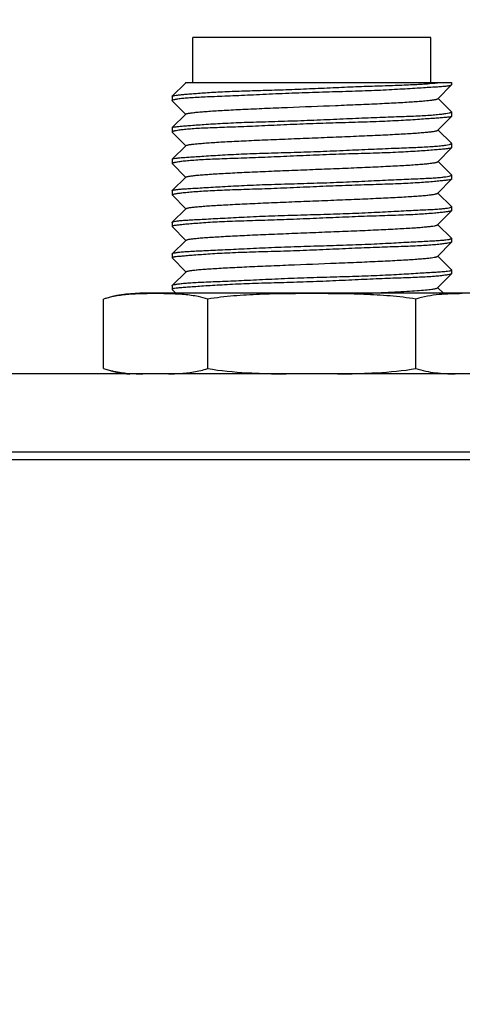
# Model space of a CAD drawing. Header units: millimetres. Extents: x 0 to 776, y 0 to 509.
# Tile 87 of 100: x 569 to 579, y 334 to 356. Entities that reach past the tile are written whole.
import ezdxf

# ---------------------------------------------------------------- set-up
doc = ezdxf.new("R2010")
doc.units = ezdxf.units.MM
doc.layers.add('DM', color=4, linetype='Continuous')
doc.layers.add('SLD-0', color=179, linetype='Continuous')
doc.styles.add('SLDTEXTSTYLE0', font='ROMANS', dxfattribs={"width": 0.84})
doc.styles.add('SLDTEXTSTYLE1', font='ROMANS', dxfattribs={"width": 0.97})
doc.dimstyles.new('SLDDIMSTYLE4', dxfattribs={"dimtxt": 3, "dimasz": 3.302, "dimexe": 0, "dimexo": 0.0625, "dimgap": 0.75, "dimtad": 1, "dimrnd": 1e-09, "dimzin": 12, "dimdsep": 46, "dimtxsty": 'SLDTEXTSTYLE0', "dimblk1": 'NONE', "dimblk2": 'NONE', "dimsah": 1, "dimcen": 0.09, "dimadec": 0, "dimazin": 3, "dimtol": 1, "dimtp": 0.3, "dimtm": 0.3, "dimtfac": 1, "dimtofl": 0, "dimtmove": 0, "dimatfit": 3, "dimldrblk": 'NONE', "dimfxl": 1, "dimfrac": 2, "dimtolj": 1, "dimtzin": 0, "dimarcsym": 0})

# ---------------------------------------------------------------- blocks, each defined once
blk = doc.blocks.new('_D_15')
at = {"layer": 'DM', "color": 7}
for p, q in [((541.336, 297.238), (541.336, 367.642)), ((636.336, 302.804), (636.336, 367.642)), ((543.836, 367.142), (633.836, 367.142))]:
    blk.add_line(p, q, dxfattribs=at)
for points in [[(543.836, 367.558), (543.836, 366.725), (541.336, 367.142)], [(633.836, 366.725), (633.836, 367.558), (636.336, 367.142)]]:
    blk.add_solid(points, dxfattribs=at)
at = {"layer": 'DM', "color": 7, "insert": (577.36, 371.462), "char_height": 3, "attachment_point": 1, "style": 'SLDTEXTSTYLE1'}
blk.add_mtext('95.00±0.30', dxfattribs=at)
blk = doc.blocks.new('_None')

msp = doc.modelspace()

# ---------------------------------------------------------------- linework, layer by layer
at = {"layer": 'SLD-0', "color": 7, "linetype": 'Continuous'}
for p, q in [((573.202, 354.71), (573.202, 355.71)), ((578.482, 355.71), (573.202, 355.71)), ((578.482, 354.71), (578.482, 355.71)), ((572.743, 354.409), (573.044, 354.703)), ((573.038, 354.71), (578.942, 354.71)), ((573.045, 354.704), (573.039, 354.71)), ((573.044, 354.703), (573.05, 354.708)), ((573.05, 354.708), (573.051, 354.71)), ((578.939, 354.657), (578.635, 354.35)), ((578.939, 354.657), (578.942, 354.662)), ((578.942, 354.71), (578.942, 354.662)), ((572.742, 354.406), (572.743, 354.409)), ((572.742, 354.406), (572.742, 354.311)), ((578.641, 354.353), (578.94, 354.06)), ((572.742, 354.311), (572.744, 354.307)), ((573.039, 354.01), (572.744, 354.307)), ((572.743, 353.711), (573.044, 354.004)), ((573.044, 354.004), (573.039, 354.01)), ((573.044, 354.004), (573.048, 354.009)), ((578.94, 353.957), (578.64, 353.655)), ((578.942, 354.057), (578.94, 354.06)), ((578.942, 353.961), (578.94, 353.957)), ((578.942, 354.057), (578.942, 353.961)), ((572.742, 353.708), (572.743, 353.711)), ((572.742, 353.708), (572.742, 353.611)), ((572.742, 353.611), (572.743, 353.608)), ((573.039, 353.31), (572.743, 353.608)), ((578.64, 353.655), (578.636, 353.651)), ((578.642, 353.653), (578.94, 353.362)), ((572.744, 353.012), (573.044, 353.305)), ((573.044, 353.305), (573.039, 353.31)), ((573.044, 353.305), (573.048, 353.309)), ((578.94, 353.259), (578.635, 352.951)), ((578.942, 353.358), (578.94, 353.362)), ((578.942, 353.262), (578.94, 353.259)), ((578.942, 353.358), (578.942, 353.262)), ((572.742, 353.008), (572.744, 353.012)), ((572.742, 353.008), (572.742, 352.913)), ((572.742, 352.913), (572.743, 352.911)), ((573.04, 352.61), (572.743, 352.91)), ((578.641, 352.954), (578.939, 352.662)), ((572.745, 352.312), (573.05, 352.61)), ((573.045, 352.606), (573.04, 352.61)), ((578.942, 352.657), (578.939, 352.662)), ((578.942, 352.657), (578.942, 352.564)), ((578.941, 352.562), (578.637, 352.256)), ((578.942, 352.564), (578.941, 352.562)), ((572.742, 352.306), (572.745, 352.312)), ((572.742, 352.306), (572.742, 352.216)), ((573.048, 351.906), (572.743, 352.213)), ((578.637, 352.256), (578.633, 352.251)), ((578.639, 352.254), (578.939, 351.961)), ((578.942, 351.955), (578.939, 351.961)), ((578.942, 351.955), (578.942, 351.867)), ((572.745, 351.61), (573.048, 351.906)), ((573.048, 351.906), (573.052, 351.91)), ((578.941, 351.864), (578.634, 351.556)), ((578.942, 351.867), (578.941, 351.865)), ((572.742, 351.604), (572.745, 351.61)), ((572.742, 351.604), (572.742, 351.518)), ((572.742, 351.518), (572.743, 351.515)), ((573.05, 351.206), (572.743, 351.515)), ((578.634, 351.556), (578.63, 351.551)), ((578.636, 351.554), (578.939, 351.258)), ((572.745, 350.907), (573.05, 351.206)), ((573.05, 351.206), (573.055, 351.21)), ((578.94, 351.166), (578.628, 350.851)), ((578.942, 351.252), (578.939, 351.259)), ((578.942, 351.169), (578.94, 351.166)), ((578.942, 351.252), (578.942, 351.169)), ((572.742, 350.901), (572.745, 350.907)), ((572.742, 350.901), (572.742, 350.819)), ((578.634, 350.854), (578.927, 350.567)), ((572.742, 350.819), (572.743, 350.816)), ((573.046, 350.51), (572.743, 350.816)), ((572.744, 350.205), (573.056, 350.51)), ((573.051, 350.505), (573.046, 350.51)), ((578.94, 350.465), (578.628, 350.15)), ((578.927, 350.567), (578.939, 350.556)), ((578.942, 350.55), (578.939, 350.556)), ((578.942, 350.469), (578.94, 350.465)), ((578.942, 350.55), (578.942, 350.469)), ((572.742, 350.2), (572.744, 350.205)), ((572.742, 350.2), (572.742, 350.119)), ((579.661, 350.03), (572.023, 350.03)), ((572.691, 350.019), (572.679, 350.02)), ((572.691, 350.019), (572.679, 350.02)), ((572.742, 350.119), (572.744, 350.115)), ((572.754, 350.105), (572.744, 350.115)), ((572.828, 350.03), (572.754, 350.105)), ((578.634, 350.154), (578.76, 350.03)), ((571.223, 348.36), (571.223, 349.9)), ((573.532, 348.36), (573.532, 349.9)), ((578.151, 348.36), (578.151, 349.9)), ((653.533, 348.239), (524.145, 348.239)), ((572.662, 348.24), (572.691, 348.24)), ((572.662, 348.239), (572.676, 348.24)), ((572.676, 348.24), (572.691, 348.24)), ((522.417, 346.513), (655.262, 346.513)), ((655.335, 346.336), (522.344, 346.336))]:
    msp.add_line(p, q, dxfattribs=at)
for centre, radius, start, end in [((572.023, 347.503), 2.527, 90, 108.4598), ((572.023, 350.756), 2.527, 251.5402, 265.1027), ((572.284, 355.948), 7.711, 268.065, 268.5833)]:
    msp.add_arc(centre, radius, start, end, dxfattribs=at)
for points, knots in [([(572.742, 354.311), (572.742, 354.313), (572.747, 354.319), (572.766, 354.328), (572.809, 354.34), (572.881, 354.352), (572.981, 354.364), (573.107, 354.375), (573.259, 354.384), (573.436, 354.393), (573.635, 354.401), (573.855, 354.409), (574.183, 354.423), (574.628, 354.444), (575.192, 354.471), (575.781, 354.493), (576.372, 354.51), (576.856, 354.523), (577.227, 354.537), (577.488, 354.549), (577.733, 354.563), (577.961, 354.576), (578.169, 354.589), (578.355, 354.6), (578.517, 354.611), (578.654, 354.619), (578.765, 354.627), (578.84, 354.634), (578.887, 354.64), (578.911, 354.645), (578.928, 354.65), (578.937, 354.654), (578.939, 354.657)], [0, 0, 0, 0, 0.001144, 0.00318, 0.010496, 0.022279, 0.038475, 0.058966, 0.083574, 0.112083, 0.144232, 0.179726, 0.218231, 0.302806, 0.394779, 0.49071, 0.587012, 0.680078, 0.724302, 0.766431, 0.806073, 0.842855, 0.876432, 0.906482, 0.932726, 0.954914, 0.972843, 0.986357, 0.991429, 0.995374, 0.998209, 1, 1, 1, 1]), ([(572.743, 354.409), (572.745, 354.411), (572.751, 354.413), (572.763, 354.417), (572.781, 354.42), (572.816, 354.426), (572.872, 354.433), (572.956, 354.442), (573.06, 354.451), (573.185, 354.462), (573.328, 354.473), (573.489, 354.485), (573.668, 354.496), (573.935, 354.51), (574.302, 354.523), (574.772, 354.537), (575.272, 354.553), (575.789, 354.573), (576.307, 354.597), (576.812, 354.619), (577.289, 354.636), (577.725, 354.65), (578.107, 354.665), (578.424, 354.684), (578.613, 354.701), (578.694, 354.71)], [0, 0, 0, 0, 0.001265, 0.003389, 0.006413, 0.010348, 0.020936, 0.035094, 0.052731, 0.073714, 0.097894, 0.125094, 0.155122, 0.18776, 0.259931, 0.339565, 0.424388, 0.511973, 0.599814, 0.685402, 0.766285, 0.840148, 0.904885, 0.958673, 1, 1, 1, 1]), ([(573.048, 354.009), (573.05, 354.011), (573.059, 354.015), (573.074, 354.02), (573.096, 354.025), (573.137, 354.033), (573.204, 354.042), (573.301, 354.052), (573.421, 354.063), (573.563, 354.073), (573.724, 354.084), (573.977, 354.099), (574.334, 354.117), (574.801, 354.138), (575.484, 354.166), (576.18, 354.193), (576.864, 354.221), (577.332, 354.242), (577.69, 354.26), (577.944, 354.275), (578.108, 354.285), (578.252, 354.296), (578.375, 354.306), (578.475, 354.317), (578.544, 354.326), (578.586, 354.333), (578.609, 354.338), (578.624, 354.343), (578.633, 354.348), (578.635, 354.35)], [0, 0, 0, 0, 0.001823, 0.00472, 0.008722, 0.013821, 0.027229, 0.044785, 0.066313, 0.09164, 0.120594, 0.152991, 0.22724, 0.311946, 0.40345, 0.593253, 0.684937, 0.769599, 0.844059, 0.87677, 0.906163, 0.932012, 0.954084, 0.972137, 0.985923, 0.991145, 0.995228, 0.998167, 1, 1, 1, 1]), ([(578.918, 353.948), (578.902, 353.945), (578.86, 353.939), (578.784, 353.931), (578.681, 353.923), (578.553, 353.913), (578.402, 353.903), (578.155, 353.886), (577.799, 353.863), (577.322, 353.84), (576.793, 353.824), (576.23, 353.808), (575.653, 353.788), (575.083, 353.763), (574.54, 353.737), (574.113, 353.721), (573.799, 353.71), (573.59, 353.702), (573.4, 353.694), (573.233, 353.684), (573.088, 353.673), (572.968, 353.661), (572.874, 353.649), (572.811, 353.638), (572.775, 353.628), (572.757, 353.622), (572.747, 353.618), (572.742, 353.613), (572.742, 353.611)], [0, 0, 0, 0, 0.008108, 0.020527, 0.037172, 0.057906, 0.082545, 0.110871, 0.17753, 0.255505, 0.34205, 0.43411, 0.52842, 0.621639, 0.710465, 0.791744, 0.828637, 0.862591, 0.893302, 0.920509, 0.943976, 0.963509, 0.978945, 0.990168, 0.994175, 0.997113, 0.99901, 1, 1, 1, 1]), ([(572.765, 353.72), (572.782, 353.723), (572.824, 353.729), (572.9, 353.737), (573.003, 353.746), (573.13, 353.756), (573.282, 353.768), (573.528, 353.785), (573.885, 353.808), (574.361, 353.828), (574.891, 353.843), (575.454, 353.86), (576.031, 353.882), (576.6, 353.908), (577.143, 353.932), (577.57, 353.947), (577.884, 353.958), (578.094, 353.966), (578.283, 353.975), (578.451, 353.985), (578.595, 353.997), (578.715, 354.009), (578.81, 354.022), (578.872, 354.033), (578.909, 354.041), (578.926, 354.047), (578.937, 354.051), (578.942, 354.055), (578.942, 354.057)], [0, 0, 0, 0, 0.008115, 0.020546, 0.037204, 0.057952, 0.082602, 0.110935, 0.177604, 0.255585, 0.342139, 0.434207, 0.528524, 0.621748, 0.710578, 0.791857, 0.828751, 0.862706, 0.893421, 0.920633, 0.944105, 0.963645, 0.979083, 0.990295, 0.994287, 0.997202, 0.999063, 1, 1, 1, 1]), ([(578.94, 353.957), (578.938, 353.955), (578.93, 353.952), (578.923, 353.95), (578.918, 353.948)], [0, 0, 0, 0, 0.380571, 1, 1, 1, 1]), ([(572.743, 353.711), (572.745, 353.713), (572.753, 353.716), (572.76, 353.718), (572.765, 353.72)], [0, 0, 0, 0, 0.374917, 1, 1, 1, 1]), ([(573.048, 353.309), (573.051, 353.312), (573.059, 353.316), (573.075, 353.321), (573.097, 353.326), (573.139, 353.334), (573.208, 353.343), (573.307, 353.353), (573.429, 353.363), (573.573, 353.374), (573.736, 353.385), (573.99, 353.399), (574.348, 353.417), (574.816, 353.438), (575.322, 353.459), (575.848, 353.48), (576.373, 353.501), (576.879, 353.522), (577.28, 353.54), (577.576, 353.554), (577.775, 353.565), (577.956, 353.575), (578.118, 353.586), (578.26, 353.596), (578.381, 353.607), (578.479, 353.617), (578.546, 353.626), (578.588, 353.634), (578.61, 353.639), (578.625, 353.644), (578.633, 353.648), (578.636, 353.651)], [0, 0, 0, 0, 0.001858, 0.004804, 0.008883, 0.014095, 0.027824, 0.045768, 0.067701, 0.093404, 0.122667, 0.155284, 0.229696, 0.314404, 0.406088, 0.501037, 0.595932, 0.687504, 0.772146, 0.810725, 0.846365, 0.878813, 0.907855, 0.933292, 0.954938, 0.972611, 0.986135, 0.991278, 0.995305, 0.9982, 1, 1, 1, 1]), ([(578.918, 353.251), (578.902, 353.247), (578.86, 353.241), (578.783, 353.233), (578.681, 353.223), (578.495, 353.207), (578.206, 353.186), (577.799, 353.161), (577.322, 353.142), (576.792, 353.128), (576.229, 353.11), (575.653, 353.086), (575.083, 353.06), (574.54, 353.037), (574.113, 353.023), (573.799, 353.012), (573.59, 353.004), (573.4, 352.994), (573.233, 352.983), (573.088, 352.971), (572.968, 352.959), (572.884, 352.947), (572.83, 352.938), (572.799, 352.933), (572.775, 352.927), (572.757, 352.922), (572.747, 352.919), (572.742, 352.915), (572.742, 352.913)], [0, 0, 0, 0, 0.008119, 0.02056, 0.03723, 0.057989, 0.110986, 0.177659, 0.255646, 0.342208, 0.434284, 0.528608, 0.621839, 0.710674, 0.791957, 0.828852, 0.86281, 0.89353, 0.920748, 0.944227, 0.963773, 0.979212, 0.98535, 0.990413, 0.99439, 0.997281, 0.99911, 1, 1, 1, 1]), ([(572.765, 353.021), (572.781, 353.025), (572.823, 353.031), (572.9, 353.039), (573.002, 353.047), (573.13, 353.056), (573.281, 353.066), (573.528, 353.082), (573.884, 353.105), (574.361, 353.129), (574.89, 353.146), (575.453, 353.162), (576.03, 353.181), (576.6, 353.205), (577.143, 353.231), (577.57, 353.248), (577.884, 353.26), (578.093, 353.268), (578.283, 353.277), (578.451, 353.286), (578.595, 353.296), (578.715, 353.307), (578.81, 353.319), (578.872, 353.33), (578.909, 353.34), (578.926, 353.346), (578.937, 353.351), (578.942, 353.356), (578.942, 353.358)], [0, 0, 0, 0, 0.008108, 0.020516, 0.037148, 0.057868, 0.082494, 0.110808, 0.177453, 0.25542, 0.341958, 0.434011, 0.528319, 0.621536, 0.710363, 0.791646, 0.828541, 0.862497, 0.893209, 0.920414, 0.943876, 0.963403, 0.978832, 0.990054, 0.994068, 0.997022, 0.998948, 1, 1, 1, 1]), ([(578.94, 353.259), (578.938, 353.257), (578.931, 353.254), (578.923, 353.252), (578.918, 353.251)], [0, 0, 0, 0, 0.366628, 1, 1, 1, 1]), ([(572.744, 353.012), (572.746, 353.015), (572.753, 353.018), (572.761, 353.02), (572.765, 353.021)], [0, 0, 0, 0, 0.391403, 1, 1, 1, 1]), ([(573.05, 352.61), (573.052, 352.612), (573.06, 352.616), (573.076, 352.621), (573.098, 352.627), (573.141, 352.634), (573.21, 352.643), (573.311, 352.654), (573.435, 352.664), (573.58, 352.675), (573.745, 352.685), (574.001, 352.7), (574.36, 352.718), (574.828, 352.739), (575.335, 352.76), (575.86, 352.78), (576.385, 352.801), (576.89, 352.822), (577.357, 352.843), (577.713, 352.861), (577.966, 352.876), (578.126, 352.886), (578.267, 352.897), (578.385, 352.907), (578.482, 352.918), (578.547, 352.927), (578.588, 352.934), (578.609, 352.94), (578.625, 352.945), (578.633, 352.949), (578.635, 352.951)], [0, 0, 0, 0, 0.001837, 0.004768, 0.008867, 0.01413, 0.028038, 0.046245, 0.068504, 0.094565, 0.124173, 0.157074, 0.231744, 0.316459, 0.408209, 0.503211, 0.598015, 0.689418, 0.774042, 0.848285, 0.880587, 0.909396, 0.934542, 0.955866, 0.973208, 0.986416, 0.991425, 0.995353, 0.998198, 1, 1, 1, 1]), ([(572.765, 352.322), (572.781, 352.326), (572.823, 352.333), (572.9, 352.342), (573.002, 352.349), (573.13, 352.357), (573.282, 352.366), (573.528, 352.381), (573.884, 352.402), (574.361, 352.427), (574.89, 352.449), (575.453, 352.464), (576.03, 352.481), (576.6, 352.502), (577.143, 352.527), (577.57, 352.549), (577.884, 352.563), (578.093, 352.571), (578.283, 352.579), (578.451, 352.587), (578.595, 352.596), (578.715, 352.606), (578.81, 352.617), (578.878, 352.629), (578.919, 352.64), (578.937, 352.649), (578.942, 352.655), (578.942, 352.657)], [0, 0, 0, 0, 0.008154, 0.020575, 0.037205, 0.057917, 0.082534, 0.11084, 0.177475, 0.25544, 0.341971, 0.434014, 0.528309, 0.621514, 0.710326, 0.791603, 0.828497, 0.862451, 0.893158, 0.920356, 0.943805, 0.963314, 0.978723, 0.989928, 0.996896, 0.998855, 1, 1, 1, 1]), ([(578.918, 352.553), (578.902, 352.55), (578.86, 352.543), (578.783, 352.534), (578.681, 352.523), (578.495, 352.505), (578.206, 352.483), (577.799, 352.461), (577.322, 352.445), (576.792, 352.43), (576.229, 352.409), (575.653, 352.384), (575.083, 352.358), (574.54, 352.339), (574.113, 352.326), (573.799, 352.314), (573.59, 352.304), (573.4, 352.293), (573.233, 352.281), (573.088, 352.268), (572.968, 352.256), (572.884, 352.246), (572.83, 352.238), (572.799, 352.233), (572.775, 352.228), (572.757, 352.224), (572.747, 352.221), (572.742, 352.217), (572.742, 352.216)], [0, 0, 0, 0, 0.008139, 0.020604, 0.037297, 0.058073, 0.111081, 0.17775, 0.255742, 0.342313, 0.4344, 0.528734, 0.621974, 0.710813, 0.792101, 0.829001, 0.862967, 0.893696, 0.920926, 0.944416, 0.963962, 0.979384, 0.985505, 0.990547, 0.994497, 0.997358, 0.99915, 1, 1, 1, 1]), ([(578.941, 352.562), (578.939, 352.56), (578.931, 352.557), (578.923, 352.555), (578.918, 352.553)], [0, 0, 0, 0, 0.361149, 1, 1, 1, 1]), ([(572.745, 352.312), (572.747, 352.314), (572.754, 352.318), (572.761, 352.32), (572.765, 352.322)], [0, 0, 0, 0, 0.405142, 1, 1, 1, 1]), ([(573.052, 351.91), (573.055, 351.913), (573.063, 351.917), (573.078, 351.922), (573.1, 351.927), (573.142, 351.935), (573.211, 351.944), (573.312, 351.954), (573.437, 351.964), (573.583, 351.975), (573.749, 351.985), (574.006, 352), (574.365, 352.018), (574.834, 352.039), (575.34, 352.06), (575.865, 352.081), (576.389, 352.102), (576.894, 352.123), (577.361, 352.143), (577.718, 352.161), (577.97, 352.176), (578.131, 352.187), (578.27, 352.197), (578.387, 352.207), (578.482, 352.218), (578.547, 352.227), (578.587, 352.235), (578.608, 352.24), (578.622, 352.245), (578.63, 352.249), (578.633, 352.251)], [0, 0, 0, 0, 0.001825, 0.00471, 0.008721, 0.013877, 0.02765, 0.045915, 0.068346, 0.094625, 0.124466, 0.15759, 0.232589, 0.317333, 0.409052, 0.504111, 0.598903, 0.690215, 0.774873, 0.849346, 0.881728, 0.910482, 0.935467, 0.956562, 0.973655, 0.986636, 0.991553, 0.995411, 0.998213, 1, 1, 1, 1]), ([(572.765, 351.62), (572.781, 351.626), (572.823, 351.634), (572.9, 351.644), (573.002, 351.652), (573.13, 351.66), (573.282, 351.668), (573.528, 351.681), (573.885, 351.7), (574.361, 351.725), (574.89, 351.75), (575.454, 351.767), (576.03, 351.782), (576.601, 351.801), (577.144, 351.824), (577.64, 351.851), (578.017, 351.87), (578.283, 351.882), (578.451, 351.89), (578.595, 351.898), (578.715, 351.907), (578.81, 351.916), (578.878, 351.927), (578.919, 351.937), (578.937, 351.947), (578.942, 351.952), (578.942, 351.955)], [0, 0, 0, 0, 0.00822, 0.020677, 0.037322, 0.058037, 0.082651, 0.110953, 0.177582, 0.255549, 0.34208, 0.434117, 0.528404, 0.621599, 0.710399, 0.791668, 0.862516, 0.893223, 0.920417, 0.943858, 0.963352, 0.978737, 0.989914, 0.996859, 0.998822, 1, 1, 1, 1]), ([(578.918, 351.856), (578.902, 351.851), (578.86, 351.844), (578.784, 351.833), (578.681, 351.821), (578.495, 351.802), (578.206, 351.781), (577.799, 351.763), (577.322, 351.748), (576.793, 351.73), (576.23, 351.706), (575.653, 351.68), (575.083, 351.658), (574.54, 351.642), (574.113, 351.628), (573.799, 351.615), (573.59, 351.604), (573.4, 351.591), (573.233, 351.578), (573.088, 351.566), (572.968, 351.554), (572.884, 351.545), (572.83, 351.539), (572.799, 351.535), (572.775, 351.531), (572.757, 351.527), (572.747, 351.524), (572.742, 351.52), (572.742, 351.518)], [0, 0, 0, 0, 0.008166, 0.020652, 0.037359, 0.058141, 0.111137, 0.177789, 0.255776, 0.342348, 0.434434, 0.528768, 0.62201, 0.71085, 0.792142, 0.829047, 0.86302, 0.89376, 0.920999, 0.944491, 0.964026, 0.979422, 0.985526, 0.990552, 0.994489, 0.997341, 0.999132, 1, 1, 1, 1]), ([(578.941, 351.864), (578.938, 351.862), (578.931, 351.859), (578.923, 351.857), (578.918, 351.856)], [0, 0, 0, 0, 0.364097, 1, 1, 1, 1]), ([(572.745, 351.61), (572.746, 351.611), (572.752, 351.615), (572.759, 351.618), (572.765, 351.62)], [0, 0, 0, 0, 0.185268, 1, 1, 1, 1]), ([(573.055, 351.21), (573.057, 351.213), (573.065, 351.217), (573.08, 351.222), (573.101, 351.227), (573.143, 351.235), (573.21, 351.244), (573.31, 351.254), (573.434, 351.264), (573.581, 351.275), (573.747, 351.285), (574.005, 351.3), (574.365, 351.318), (574.834, 351.339), (575.339, 351.36), (575.864, 351.381), (576.388, 351.402), (576.892, 351.422), (577.359, 351.443), (577.716, 351.461), (577.97, 351.476), (578.131, 351.486), (578.27, 351.497), (578.387, 351.507), (578.481, 351.518), (578.545, 351.527), (578.585, 351.534), (578.605, 351.54), (578.62, 351.545), (578.628, 351.549), (578.63, 351.551)], [0, 0, 0, 0, 0.001804, 0.004628, 0.008543, 0.013582, 0.027107, 0.045172, 0.067529, 0.093873, 0.123853, 0.157137, 0.232379, 0.317155, 0.408794, 0.503891, 0.598735, 0.690024, 0.774676, 0.849471, 0.882054, 0.910946, 0.935971, 0.957007, 0.973975, 0.986806, 0.991655, 0.995458, 0.998224, 1, 1, 1, 1]), ([(578.918, 351.156), (578.902, 351.151), (578.86, 351.143), (578.784, 351.131), (578.681, 351.119), (578.495, 351.1), (578.206, 351.081), (577.799, 351.066), (577.322, 351.05), (576.792, 351.029), (576.23, 351.003), (575.653, 350.978), (575.083, 350.96), (574.54, 350.945), (574.113, 350.93), (573.799, 350.914), (573.59, 350.902), (573.4, 350.889), (573.233, 350.876), (573.088, 350.864), (572.968, 350.854), (572.874, 350.846), (572.811, 350.839), (572.775, 350.833), (572.757, 350.829), (572.747, 350.825), (572.742, 350.821), (572.742, 350.819)], [0, 0, 0, 0, 0.008209, 0.020721, 0.037439, 0.05822, 0.111195, 0.177835, 0.255819, 0.342385, 0.434462, 0.528785, 0.622015, 0.710842, 0.792125, 0.829029, 0.863002, 0.893743, 0.920979, 0.94446, 0.963978, 0.979352, 0.990465, 0.994401, 0.99726, 0.999072, 1, 1, 1, 1]), ([(572.765, 350.918), (572.781, 350.924), (572.823, 350.933), (572.9, 350.945), (573.002, 350.954), (573.13, 350.963), (573.282, 350.971), (573.528, 350.982), (573.885, 350.998), (574.361, 351.022), (574.89, 351.048), (575.453, 351.069), (576.03, 351.085), (576.6, 351.102), (577.144, 351.123), (577.64, 351.149), (578.017, 351.17), (578.283, 351.183), (578.451, 351.192), (578.595, 351.2), (578.715, 351.208), (578.81, 351.216), (578.872, 351.225), (578.909, 351.233), (578.926, 351.239), (578.937, 351.244), (578.942, 351.25), (578.942, 351.252)], [0, 0, 0, 0, 0.008261, 0.020753, 0.037415, 0.058135, 0.082747, 0.111044, 0.177662, 0.255627, 0.342162, 0.434203, 0.528494, 0.621691, 0.710494, 0.791765, 0.862625, 0.893338, 0.920537, 0.94398, 0.963468, 0.978837, 0.989985, 0.993965, 0.996898, 0.998838, 1, 1, 1, 1]), ([(578.94, 351.166), (578.938, 351.164), (578.931, 351.16), (578.923, 351.157), (578.918, 351.156)], [0, 0, 0, 0, 0.374466, 1, 1, 1, 1]), ([(572.745, 350.907), (572.746, 350.908), (572.752, 350.913), (572.759, 350.916), (572.765, 350.918)], [0, 0, 0, 0, 0.184249, 1, 1, 1, 1]), ([(573.056, 350.51), (573.058, 350.512), (573.066, 350.516), (573.081, 350.521), (573.102, 350.526), (573.142, 350.534), (573.208, 350.543), (573.306, 350.554), (573.429, 350.564), (573.574, 350.574), (573.74, 350.585), (573.998, 350.6), (574.358, 350.618), (574.826, 350.638), (575.508, 350.667), (576.201, 350.694), (576.883, 350.722), (577.35, 350.743), (577.708, 350.761), (577.963, 350.775), (578.126, 350.786), (578.267, 350.797), (578.385, 350.807), (578.48, 350.817), (578.544, 350.826), (578.583, 350.834), (578.604, 350.839), (578.618, 350.844), (578.626, 350.848), (578.628, 350.851)], [0, 0, 0, 0, 0.001797, 0.004595, 0.008457, 0.013409, 0.026636, 0.044307, 0.066368, 0.092568, 0.122501, 0.155796, 0.231109, 0.31585, 0.407324, 0.597272, 0.688564, 0.77323, 0.84828, 0.881177, 0.910457, 0.935781, 0.956985, 0.974028, 0.98687, 0.991707, 0.995489, 0.998235, 1, 1, 1, 1]), ([(578.918, 350.455), (578.902, 350.45), (578.86, 350.441), (578.784, 350.428), (578.681, 350.416), (578.495, 350.399), (578.206, 350.384), (577.798, 350.369), (577.322, 350.351), (576.792, 350.327), (576.23, 350.301), (575.653, 350.278), (575.083, 350.263), (574.54, 350.247), (574.113, 350.229), (573.799, 350.212), (573.59, 350.2), (573.401, 350.187), (573.233, 350.175), (573.088, 350.164), (572.968, 350.156), (572.874, 350.148), (572.806, 350.141), (572.765, 350.133), (572.746, 350.127), (572.742, 350.122), (572.742, 350.119)], [0, 0, 0, 0, 0.008251, 0.020775, 0.037486, 0.058251, 0.111199, 0.177829, 0.255807, 0.342365, 0.434429, 0.528739, 0.621955, 0.71077, 0.792046, 0.828948, 0.862919, 0.893655, 0.92088, 0.944344, 0.963844, 0.979205, 0.990318, 0.997133, 0.998984, 1, 1, 1, 1]), ([(572.765, 350.216), (572.781, 350.222), (572.823, 350.231), (572.9, 350.243), (573.002, 350.254), (573.13, 350.264), (573.282, 350.273), (573.528, 350.284), (573.885, 350.298), (574.362, 350.319), (574.891, 350.345), (575.454, 350.37), (576.03, 350.388), (576.601, 350.404), (577.144, 350.422), (577.571, 350.442), (577.884, 350.46), (578.093, 350.472), (578.283, 350.484), (578.451, 350.494), (578.595, 350.502), (578.715, 350.51), (578.81, 350.518), (578.878, 350.526), (578.919, 350.535), (578.937, 350.543), (578.942, 350.548), (578.942, 350.55)], [0, 0, 0, 0, 0.008269, 0.020785, 0.037473, 0.058212, 0.082835, 0.111136, 0.177758, 0.25573, 0.342276, 0.434328, 0.528627, 0.621833, 0.71064, 0.791913, 0.828814, 0.862781, 0.893506, 0.920717, 0.944167, 0.963658, 0.979019, 0.990145, 0.997002, 0.998899, 1, 1, 1, 1]), ([(578.94, 350.465), (578.938, 350.463), (578.93, 350.459), (578.923, 350.457), (578.918, 350.455)], [0, 0, 0, 0, 0.388148, 1, 1, 1, 1]), ([(572.744, 350.205), (572.747, 350.207), (572.754, 350.211), (572.761, 350.214), (572.765, 350.216)], [0, 0, 0, 0, 0.402355, 1, 1, 1, 1]), ([(572.023, 350.018), (571.956, 350.016), (571.789, 350.008), (571.519, 349.979), (571.32, 349.932), (571.223, 349.9)], [0, 0, 0, 0, 0.247691, 0.62069, 1, 1, 1, 1]), ([(572.679, 350.02), (572.57, 350.023), (572.351, 350.024), (572.133, 350.022), (572.023, 350.018)], [0, 0, 0, 0, 0.499988, 1, 1, 1, 1]), ([(573.532, 349.9), (573.464, 349.923), (573.291, 349.969), (573.009, 350.006), (572.797, 350.016), (572.691, 350.019)], [0, 0, 0, 0, 0.254075, 0.628267, 1, 1, 1, 1]), ([(578.151, 349.9), (577.961, 349.932), (577.577, 349.977), (576.999, 350.01), (576.421, 350.022), (575.842, 350.024), (575.263, 350.022), (574.684, 350.01), (574.106, 349.977), (573.723, 349.932), (573.532, 349.9)], [0, 0, 0, 0, 0.124995, 0.249994, 0.374997, 0.5, 0.625002, 0.750005, 0.875004, 1, 1, 1, 1]), ([(577.055, 350.03), (577.164, 350.035), (577.374, 350.044), (577.672, 350.059), (577.938, 350.074), (578.165, 350.089), (578.328, 350.101), (578.435, 350.112), (578.497, 350.119), (578.547, 350.127), (578.585, 350.134), (578.611, 350.141), (578.624, 350.147), (578.628, 350.15)], [0, 0, 0, 0, 0.207414, 0.39779, 0.56759, 0.712941, 0.829939, 0.877212, 0.916849, 0.948857, 0.973279, 0.990215, 1, 1, 1, 1]), ([(579.18, 350.023), (579.094, 350.022), (578.922, 350.019), (578.664, 350.004), (578.405, 349.97), (578.235, 349.928), (578.151, 349.9)], [0, 0, 0, 0, 0.248021, 0.496364, 0.746076, 1, 1, 1, 1]), ([(571.223, 348.36), (571.288, 348.338), (571.453, 348.294), (571.721, 348.256), (571.923, 348.245), (572.023, 348.242)], [0, 0, 0, 0, 0.254079, 0.628352, 1, 1, 1, 1]), ([(572.691, 348.24), (572.762, 348.242), (572.938, 348.25), (573.221, 348.277), (573.43, 348.326), (573.532, 348.36)], [0, 0, 0, 0, 0.247768, 0.620745, 1, 1, 1, 1]), ([(573.532, 348.36), (573.819, 348.312), (574.255, 348.271), (574.836, 348.247), (575.127, 348.241), (575.273, 348.24)], [0, 0, 0, 0, 0.499918, 0.749958, 1, 1, 1, 1]), ([(576.41, 348.24), (576.555, 348.241), (576.846, 348.247), (577.428, 348.271), (577.864, 348.312), (578.151, 348.36)], [0, 0, 0, 0, 0.250041, 0.500081, 1, 1, 1, 1]), ([(578.151, 348.36), (578.222, 348.336), (578.366, 348.299), (578.584, 348.265), (578.803, 348.247), (578.948, 348.241), (579.021, 348.24)], [0, 0, 0, 0, 0.254028, 0.503974, 0.752256, 1, 1, 1, 1])]:
    msp.add_open_spline(points, degree=3, knots=knots, dxfattribs=at)

# ---------------------------------------------------------------- dimensions: what is measured, and where the dimension line sits
at = {"layer": 'DM', "color": 7}
dim = msp.add_linear_dim(base=(541.336, 369.642), p1=(636.336, 302.304), p2=(541.336, 296.738), dimstyle='SLDDIMSTYLE4', dxfattribs=at)
dim.commit()
dim.dimension.update_dxf_attribs({"geometry": '_D_15', "text_midpoint": (588.836, 369.642), "dimtype": 160})

doc.saveas('drawing.dxf')
